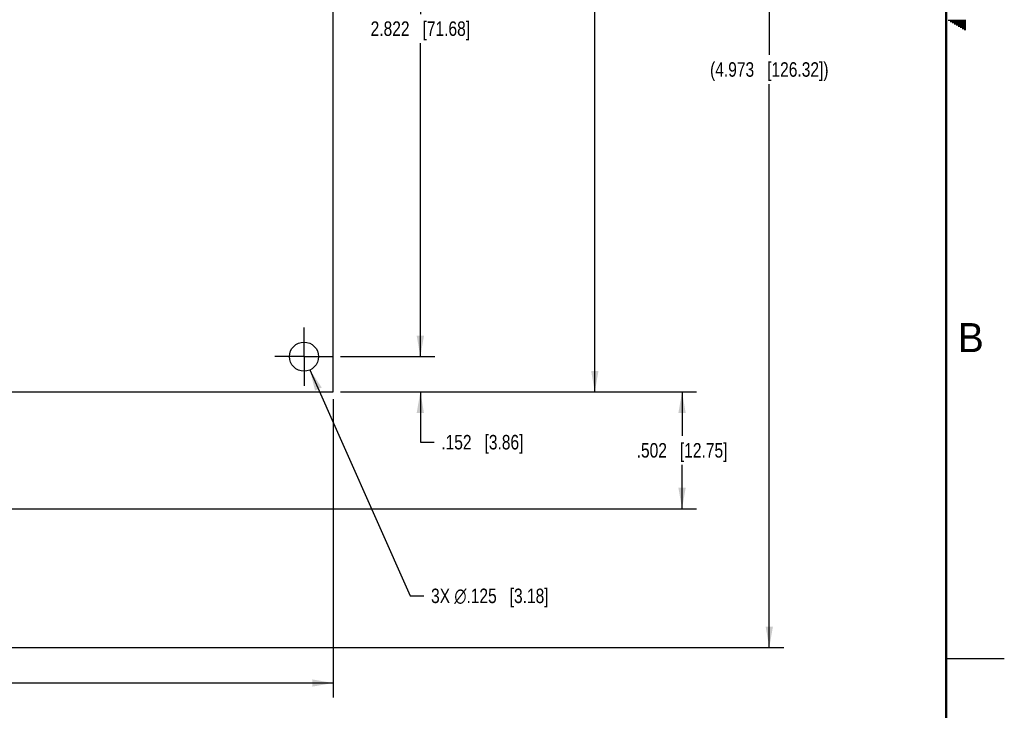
# Model space of a CAD drawing. Header units: inches. Extents: x 0 to 34, y 0 to 22.
# Tile 12 of 13: x 25.5 to 34, y 5.1 to 11. Entities that reach past the tile are written whole.
import ezdxf

# ---------------------------------------------------------------- set-up
doc = ezdxf.new("R2010")
doc.units = ezdxf.units.IN
doc.header["$LTSCALE"] = 1.87
doc.header["$MEASUREMENT"] = 0
doc.linetypes.add('CENTER', pattern=[0.6, 0.375, -0.075, 0.075, -0.075])
doc.layers.get('0').update_dxf_attribs({"linetype": 'CONTINUOUS'})
doc.layers.add('02___PRT_ALL_AXES', color=7, linetype='CONTINUOUS')
doc.layers.add('DIMENSIONS', color=7, linetype='CONTINUOUS')
doc.styles.get("Standard").update_dxf_attribs({"font": 'txt', "width": 0.8})
doc.styles.add('TEXTSTYLE_2', font='txt')
doc.dimstyles.new('DIMSTYLE_1', dxfattribs={"dimtxt": 0.125, "dimasz": 0.18, "dimexe": 0.125, "dimexo": 0.0625, "dimgap": 0.0625, "dimtad": 0, "dimtih": 1, "dimtoh": 1, "dimdec": 3, "dimlfac": 0.5, "dimzin": 4, "dimdsep": 46, "dimtxsty": 'STANDARD', "dimblk": '_FILLED', "dimblk1": '_FILLED', "dimblk2": '_FILLED', "dimcen": 0.09, "dimadec": 3, "dimazin": 1, "dimtp": 0.001, "dimtm": 0.001, "dimtfac": 1, "dimtdec": 3, "dimtofl": 0, "dimtmove": 0, "dimatfit": 3, "dimldrblk": '_FILLED', "dimfxl": 1, "dimtolj": 1, "dimtzin": 4, "dimarcsym": 0})
doc.dimstyles.new('DIMSTYLE_2', dxfattribs={"dimtxt": 0.125, "dimasz": 0.18, "dimexe": 0.125, "dimexo": 0.0625, "dimgap": 0.09, "dimtad": 0, "dimtih": 1, "dimtoh": 1, "dimdec": 3, "dimlfac": 0.5, "dimzin": 4, "dimdsep": 46, "dimtxsty": 'STANDARD', "dimblk": '_FILLED', "dimblk1": '_FILLED', "dimblk2": '_FILLED', "dimcen": 0.09, "dimadec": 3, "dimazin": 1, "dimtp": 0.001, "dimtm": 0.001, "dimtfac": 1, "dimtdec": 3, "dimtofl": 0, "dimtmove": 0, "dimatfit": 1, "dimldrblk": '_FILLED', "dimfxl": 1, "dimtolj": 1, "dimtzin": 4, "dimarcsym": 0})

# ---------------------------------------------------------------- blocks, each defined once
blk = doc.blocks.new('_FILLED')
at = {"color": 0, "linetype": 'BYBLOCK'}
blk.add_solid([(0, 0), (-1, 0.174), (-1, -0.174)], dxfattribs=at)
blk = doc.blocks.new('*D4')
at = {"layer": 'DIMENSIONS', "color": 2, "linetype": 'CONTINUOUS'}
for p, q in [((28.0302, 7.9815), (28.8915, 6.0378)), ((28.8915, 6.0378), (29.009, 6.0378))]:
    blk.add_line(p, q, dxfattribs=at)
at = {"layer": 'DIMENSIONS', "color": 2, "linetype": 'CONTINUOUS', "xscale": 0.18, "yscale": 0.18, "zscale": 0.18, "rotation": 113.8991553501}
blk.add_blockref('_FILLED', (28.0302, 7.9815), dxfattribs=at)
at = {"layer": 'DIMENSIONS', "color": 2, "linetype": 'CONTINUOUS', "insert": (29.0715, 6.1003), "char_height": 0.125, "width": 1.591667, "attachment_point": 1, "line_spacing_factor": 0.9}
blk.add_mtext('3X \\fgdt;{\\fgdt;n}\\ftxt;.125{\\ftxt.shx;\\W1.000000;\\H0.125000; }[3.18]', dxfattribs=at)
blk = doc.blocks.new('*D13')
at = {"layer": 'DIMENSIONS', "color": 2, "linetype": 'CONTINUOUS'}
for p, q in [((28.292, 13.7398), (29.1045, 13.7398)), ((28.9795, 13.7398), (28.9795, 11.0428)), ((28.9795, 8.0958), (28.9795, 10.7928)), ((28.292, 8.0958), (29.1045, 8.0958))]:
    blk.add_line(p, q, dxfattribs=at)
at = {"layer": 'DIMENSIONS', "color": 2, "linetype": 'CONTINUOUS', "xscale": 0.18, "yscale": 0.18, "zscale": 0.18}
for p, rotation in [((28.9795, 13.7398), 90), ((28.9795, 8.0958), 270)]:
    blk.add_blockref('_FILLED', p, dxfattribs=dict(at, rotation=rotation))
at = {"layer": 'DIMENSIONS', "color": 2, "linetype": 'CONTINUOUS', "insert": (28.9795, 10.9803), "char_height": 0.125, "width": 1.325, "attachment_point": 2, "line_spacing_factor": 0.9}
blk.add_mtext('2.822{\\ftxt.shx;\\W1.000000;\\H0.125000; }[71.68]', dxfattribs=at)
blk = doc.blocks.new('*D14')
at = {"layer": 'DIMENSIONS', "color": 2, "linetype": 'CONTINUOUS'}
for p, q in [((28.9795, 8.0958), (28.9795, 8.4558)), ((28.292, 8.0958), (29.1045, 8.0958)), ((28.292, 7.7918), (29.1045, 7.7918)), ((28.9795, 7.7918), (28.9795, 7.36)), ((28.9795, 7.36), (29.097, 7.36))]:
    blk.add_line(p, q, dxfattribs=at)
at = {"layer": 'DIMENSIONS', "color": 2, "linetype": 'CONTINUOUS', "xscale": 0.18, "yscale": 0.18, "zscale": 0.18}
for p, rotation in [((28.9795, 8.0958), 270), ((28.9795, 7.7918), 90)]:
    blk.add_blockref('_FILLED', p, dxfattribs=dict(at, rotation=rotation))
at = {"layer": 'DIMENSIONS', "color": 2, "linetype": 'CONTINUOUS', "insert": (29.1595, 7.4225), "char_height": 0.125, "width": 1.125, "attachment_point": 1, "line_spacing_factor": 0.9}
blk.add_mtext('.152{\\ftxt.shx;\\W1.000000;\\H0.125000; }[3.86]', dxfattribs=at)
blk = doc.blocks.new('*D15')
at = {"layer": 'DIMENSIONS', "color": 2, "linetype": 'CONTINUOUS'}
for p, q in [((28.292, 14.6798), (30.6045, 14.6798)), ((30.4795, 14.6798), (30.4795, 11.8704)), ((30.4795, 7.7918), (30.4795, 11.6204)), ((28.292, 7.7918), (30.6045, 7.7918))]:
    blk.add_line(p, q, dxfattribs=at)
at = {"layer": 'DIMENSIONS', "color": 2, "linetype": 'CONTINUOUS', "xscale": 0.18, "yscale": 0.18, "zscale": 0.18}
for p, rotation in [((30.4795, 14.6798), 90), ((30.4795, 7.7918), 270)]:
    blk.add_blockref('_FILLED', p, dxfattribs=dict(at, rotation=rotation))
at = {"layer": 'DIMENSIONS', "color": 2, "linetype": 'CONTINUOUS', "insert": (30.4795, 11.8079), "char_height": 0.125, "width": 1.325, "attachment_point": 2, "line_spacing_factor": 0.9}
blk.add_mtext('3.444{\\ftxt.shx;\\W1.000000;\\H0.125000; }[87.48]', dxfattribs=at)
blk = doc.blocks.new('*D16')
at = {"layer": 'DIMENSIONS', "color": 2, "linetype": 'CONTINUOUS'}
for p, q in [((28.292, 7.7918), (31.3545, 7.7918)), ((31.2295, 7.7918), (31.2295, 7.4148)), ((31.2295, 6.7878), (31.2295, 7.1648)), ((21.296, 6.7878), (31.3545, 6.7878))]:
    blk.add_line(p, q, dxfattribs=at)
at = {"layer": 'DIMENSIONS', "color": 2, "linetype": 'CONTINUOUS', "xscale": 0.18, "yscale": 0.18, "zscale": 0.18}
for p, rotation in [((31.2295, 7.7918), 90), ((31.2295, 6.7878), 270)]:
    blk.add_blockref('_FILLED', p, dxfattribs=dict(at, rotation=rotation))
at = {"layer": 'DIMENSIONS', "color": 2, "linetype": 'CONTINUOUS', "insert": (31.2295, 7.3523), "char_height": 0.125, "width": 1.225, "attachment_point": 2, "line_spacing_factor": 0.9}
blk.add_mtext('.502{\\ftxt.shx;\\W1.000000;\\H0.125000; }[12.75]', dxfattribs=at)
blk = doc.blocks.new('*D17')
at = {"layer": 'DIMENSIONS', "color": 2, "linetype": 'CONTINUOUS'}
for p, q in [((28.2295, 7.7293), (28.2295, 5.1628)), ((14.9495, 6.3235), (14.9495, 5.1628)), ((14.9495, 5.2878), (20.8145, 5.2878)), ((28.2295, 5.2878), (22.3645, 5.2878))]:
    blk.add_line(p, q, dxfattribs=at)
at = {"layer": 'DIMENSIONS', "color": 2, "linetype": 'CONTINUOUS', "xscale": 0.18, "yscale": 0.18, "zscale": 0.18, "rotation": 180}
blk.add_blockref('_FILLED', (14.9495, 5.2878), dxfattribs=at)
at = {"layer": 'DIMENSIONS', "color": 2, "linetype": 'CONTINUOUS', "xscale": 0.18, "yscale": 0.18, "zscale": 0.18}
blk.add_blockref('_FILLED', (28.2295, 5.2878), dxfattribs=at)
at = {"layer": 'DIMENSIONS', "color": 2, "linetype": 'CONTINUOUS', "insert": (21.5895, 5.3503), "char_height": 0.125, "width": 1.425, "attachment_point": 2, "line_spacing_factor": 0.9}
blk.add_mtext('6.640{\\ftxt.shx;\\W1.000000;\\H0.125000; }[168.66]', dxfattribs=at)
blk = doc.blocks.new('*D19')
at = {"layer": 'DIMENSIONS', "color": 2, "linetype": 'CONTINUOUS'}
for p, q in [((24.002, 15.5398), (32.1045, 15.5398)), ((31.9795, 15.5398), (31.9795, 10.6915)), ((31.9795, 5.5931), (31.9795, 10.4415)), ((14.9774, 5.5931), (32.1045, 5.5931))]:
    blk.add_line(p, q, dxfattribs=at)
at = {"layer": 'DIMENSIONS', "color": 2, "linetype": 'CONTINUOUS', "xscale": 0.18, "yscale": 0.18, "zscale": 0.18}
for p, rotation in [((31.9795, 15.5398), 90), ((31.9795, 5.5931), 270)]:
    blk.add_blockref('_FILLED', p, dxfattribs=dict(at, rotation=rotation))
at = {"layer": 'DIMENSIONS', "color": 2, "linetype": 'CONTINUOUS', "insert": (31.9795, 10.629), "char_height": 0.125, "width": 1.625, "attachment_point": 2, "line_spacing_factor": 0.9}
blk.add_mtext('(4.973{\\ftxt.shx;\\W1.000000;\\H0.125000; }[126.32])', dxfattribs=at)

msp = doc.modelspace()

# ---------------------------------------------------------------- linework, layer by layer
at = {"color": 2, "linetype": 'CONTINUOUS'}
for p, q in [((33.5173, 10.99), (33.6697, 10.99)), ((33.5347, 10.98), (33.6697, 10.98)), ((33.552, 10.97), (33.6697, 10.97)), ((33.5693, 10.96), (33.6697, 10.96)), ((33.5866, 10.95), (33.6697, 10.95)), ((33.6039, 10.94), (33.6697, 10.94)), ((33.6213, 10.93), (33.6697, 10.93)), ((33.6386, 10.92), (33.6697, 10.92)), ((33.6559, 10.91), (33.6697, 10.91)), ((33.5, 5.5), (34, 5.5))]:
    msp.add_line(p, q, dxfattribs=at)
at = {"color": 7, "linetype": 'CONTINUOUS'}
msp.add_line((21.3675, 7.7918), (28.2295, 7.7918), dxfattribs=at)
at = {"color": 7, "linetype": 'CONTINUOUS', "const_width": 0.02}
msp.add_lwpolyline([(33.5, 0.5), (33.5, 21.5)], dxfattribs=at)
at = {"layer": '02___PRT_ALL_AXES', "color": 7, "linetype": 'CONTINUOUS'}
msp.add_line((28.2295, 7.7918), (28.2295, 14.6798), dxfattribs=at)
at = {"layer": '02___PRT_ALL_AXES', "color": 7, "linetype": 'CENTER'}
for q in [(27.9795, 8.3458), (27.7295, 8.0958), (28.2295, 8.0958), (27.9795, 7.8458)]:
    msp.add_line((27.9795, 8.0958), q, dxfattribs=at)
at = {"layer": '02___PRT_ALL_AXES', "color": 7, "linetype": 'CONTINUOUS'}
msp.add_circle((27.9795, 8.0958), 0.125, dxfattribs=at)

# ---------------------------------------------------------------- texts
at = {"color": 2, "linetype": 'CONTINUOUS', "insert": (33.6006, 8.3845), "char_height": 0.25, "width": 0.25, "attachment_point": 1, "line_spacing_factor": 0.9, "style": 'TEXTSTYLE_2'}
msp.add_mtext('B', dxfattribs=at)

# ---------------------------------------------------------------- dimensions: what is measured, and where the dimension line sits
at = {"layer": 'DIMENSIONS', "color": 2, "linetype": 'CONTINUOUS'}
dim = msp.add_linear_dim(base=(31.9795, 5.5931), p1=(23.9395, 15.5398), p2=(14.9149, 5.5931), angle=270, text='(<>)', dimstyle='DIMSTYLE_1', dxfattribs=at)
dim.commit()
dim.dimension.update_dxf_attribs({"geometry": '*D19', "text_midpoint": (31.9795, 10.5665), "dimtype": 160})
for base, p1, p2, angle, picture, middle in [((30.4795, 7.7918), (28.2295, 14.6798), (28.2295, 7.7918), 270, '*D15', (30.4795, 11.7454)), ((28.9795, 8.0958), (28.2295, 13.7398), (28.2295, 8.0958), 270, '*D13', (28.9795, 10.9178)), ((28.9795, 7.7918), (28.2295, 8.0958), (28.2295, 7.7918), 270, '*D14', (29.722, 7.36)), ((14.9495, 5.2878), (28.2295, 7.7918), (14.9495, 6.386), 180, '*D17', (21.5895, 5.2878)), ((31.2295, 7.7918), (21.2335, 6.7878), (28.2295, 7.7918), 90, '*D16', (31.2295, 7.2898))]:
    dim = msp.add_linear_dim(base=base, p1=p1, p2=p2, angle=angle, dimstyle='DIMSTYLE_1', dxfattribs=at)
    dim.commit()
    dim.dimension.update_dxf_attribs({"geometry": picture, "text_midpoint": middle, "dimtype": 160})
dim = msp.add_diameter_dim_2p(p1=(28.0302, 7.9815), p2=(27.9289, 8.2101), text='3X %%c<>', dimstyle='DIMSTYLE_2', override={"dimpost": '<>'}, dxfattribs=at)
dim.commit()
dim.dimension.update_dxf_attribs({"geometry": '*D4', "text_midpoint": (29.8673, 6.0378), "dimtype": 163})

doc.saveas('drawing.dxf')
